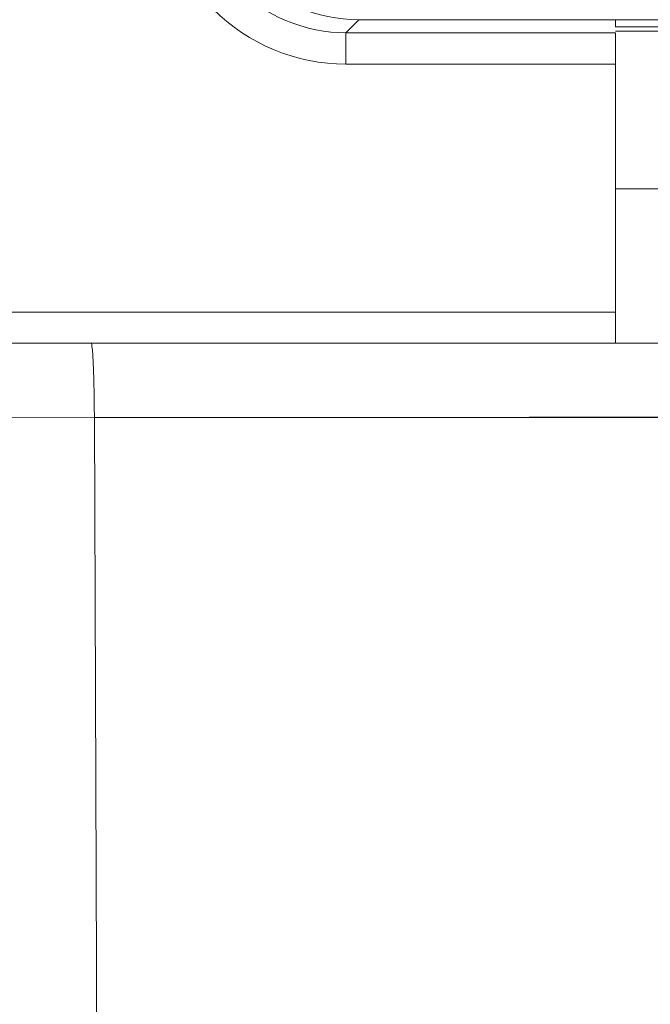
# Model space of a CAD drawing. Header units: centimetres. Extents: x -21 to 21, y -29.7 to 29.7.
# Tile 40 of 93: x 3.664 to 4.066, y -13.115 to -12.486. Entities that reach past the tile are written whole.
import ezdxf

# ---------------------------------------------------------------- set-up
doc = ezdxf.new("R2010")
doc.units = ezdxf.units.CM
doc.header["$MEASUREMENT"] = 0

msp = doc.modelspace()

# ---------------------------------------------------------------- linework, layer by layer
at = {"color": 8, "lineweight": 5}
msp.add_open_spline([(-21.00035, -29.70651), (-21.00035, -29.70651), (20.99965, -29.70651), (20.99965, -29.70651), (20.99965, -29.70651), (20.99965, 29.69349), (20.99965, 29.69349), (20.99965, 29.69349), (-21.00035, 29.69349), (-21.00035, 29.69349), (-21.00035, 29.69349), (-21.00035, -29.70651), (-21.00035, -29.70651)], degree=3, knots=[0, 0, 0, 0, 0.25, 0.25, 0.25, 0.5, 0.5, 0.5, 0.75, 0.75, 0.75, 1, 1, 1, 1], dxfattribs=at)
at = {"lineweight": 5}
for points, knots in [([(3.78009, -12.38587), (3.78009, -12.4124), (3.79062, -12.43783), (3.80938, -12.45659), (3.82813, -12.47534), (3.85356, -12.48587), (3.88009, -12.48587)], [0, 0, 0, 0, 0.5, 0.5, 0.5, 1, 1, 1, 1]), ([(3.75204, -12.39428), (3.75204, -12.42609), (3.76467, -12.4566), (3.78716, -12.47909), (3.80965, -12.50158), (3.84016, -12.51422), (3.87197, -12.51421)], [0, 0, 0, 0, 0.5, 0.5, 0.5, 1, 1, 1, 1]), ([(3.87197, -12.49422), (3.84645, -12.49422), (3.81985, -12.48355), (3.80124, -12.46492), (3.78265, -12.44631), (3.77203, -12.41976), (3.77203, -12.39428)], [0, 0, 0, 0, 0.5, 0.5, 0.5, 1, 1, 1, 1]), ([(3.71146, -12.73977), (3.71144, -12.73385), (3.71138, -12.72793), (3.71127, -12.72202), (3.71122, -12.7192), (3.71115, -12.71639), (3.71107, -12.71356), (3.711, -12.71108), (3.71093, -12.70858), (3.71081, -12.70613), (3.71072, -12.70417), (3.7106, -12.70224), (3.71049, -12.7002), (3.7104, -12.69872), (3.71033, -12.69719), (3.71012, -12.6959), (3.71, -12.69512), (3.70983, -12.69443), (3.70975, -12.69329), (3.70972, -12.69288), (3.7097, -12.69241), (3.70938, -12.69241)], [0, 0, 0, 0, 0.142857, 0.142857, 0.142857, 0.285714, 0.285714, 0.285714, 0.428571, 0.428571, 0.428571, 0.571429, 0.571429, 0.571429, 0.714286, 0.714286, 0.714286, 0.857143, 0.857143, 0.857143, 1, 1, 1, 1]), ([(3.71146, -12.74), (3.71146, -12.74), (3.85014, -12.73983), (3.85014, -12.73983), (3.85014, -12.73983), (3.98887, -12.73973), (3.98887, -12.73973), (3.98887, -12.73973), (4.12764, -12.73969), (4.12764, -12.73969)], [0, 0, 0, 0, 0.333333, 0.333333, 0.333333, 0.666667, 0.666667, 0.666667, 1, 1, 1, 1])]:
    msp.add_open_spline(points, degree=3, knots=knots, dxfattribs=at)
for points in [[(3.87197, -12.49422), (3.87197, -12.49422), (3.8802, -12.48599), (3.8802, -12.48599)], [(3.88009, -12.48586), (3.88009, -12.48586), (3.88009, -12.48587), (3.88009, -12.48587)], [(7.33783, -12.48587), (7.33783, -12.48587), (3.88009, -12.48587), (3.88009, -12.48587)], [(4.04396, -12.49053), (4.04396, -12.49053), (4.04396, -12.48587), (4.04396, -12.48587)], [(4.11896, -12.49053), (4.11896, -12.49053), (4.04396, -12.49053), (4.04396, -12.49053)], [(3.87197, -12.49422), (3.87197, -12.49422), (4.04396, -12.49422), (4.04396, -12.49422)], [(3.87197, -12.49422), (3.87197, -12.49422), (3.87197, -12.51421), (3.87197, -12.51421)], [(4.04396, -12.49315), (4.04396, -12.49315), (4.11896, -12.49315), (4.11896, -12.49315)], [(4.04396, -12.69241), (4.04396, -12.69241), (4.04396, -12.49422), (4.04396, -12.49422)], [(4.04396, -12.51421), (4.04396, -12.51421), (3.87197, -12.51421), (3.87197, -12.51421)], [(4.04396, -12.59381), (4.04396, -12.59381), (4.11896, -12.59381), (4.11896, -12.59381)], [(-8.20805, -12.67264), (-8.20805, -12.67264), (4.04396, -12.67266), (4.04396, -12.67266)], [(-8.20769, -12.69241), (-8.20769, -12.69241), (4.09967, -12.69241), (4.09967, -12.69241)], [(3.71146, -12.73983), (3.71146, -12.73983), (2.93214, -12.73972), (2.93214, -12.73972)], [(3.71146, -12.73978), (3.71146, -12.73978), (4.12764, -12.73979), (4.12764, -12.73979)], [(3.72594, -16.71663), (3.72594, -16.71663), (3.71146, -12.73983), (3.71146, -12.73983)]]:
    msp.add_open_spline(points, degree=3, dxfattribs=at)

doc.saveas('drawing.dxf')
